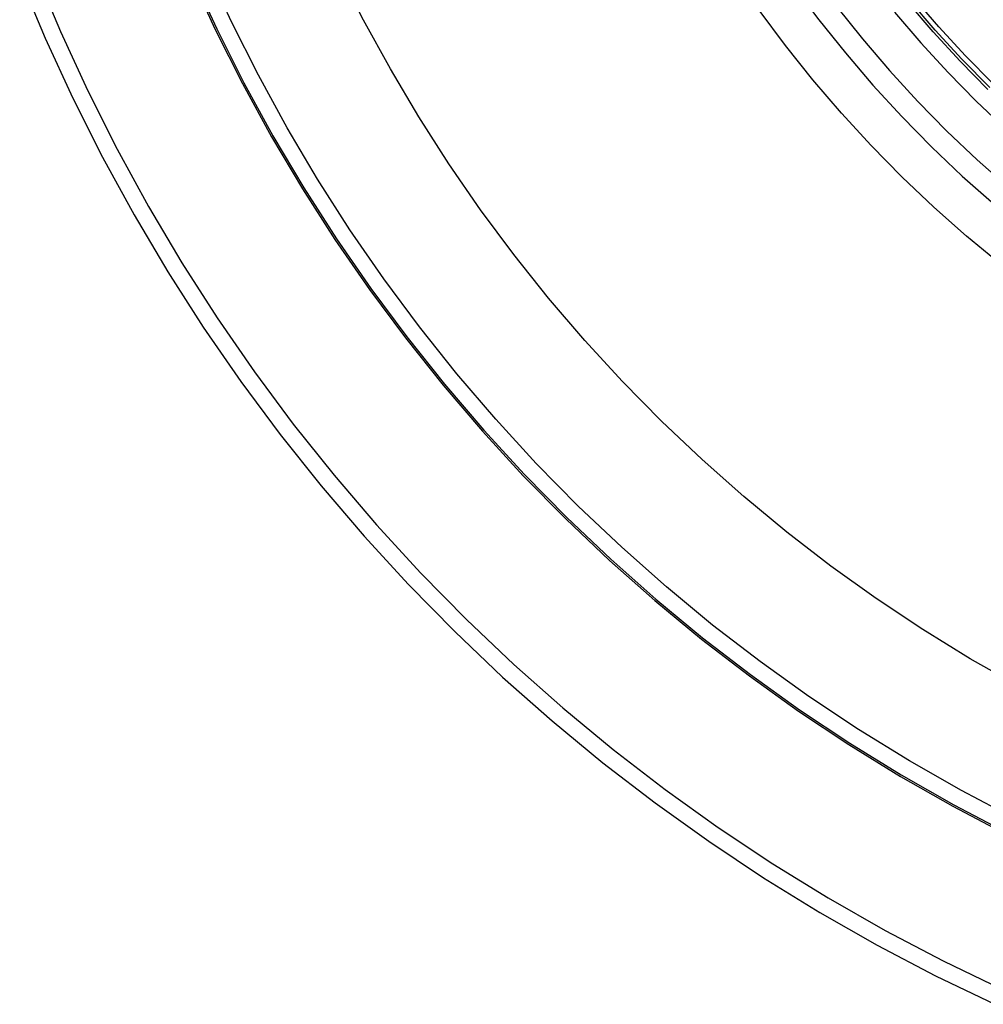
# Model space of a CAD drawing. Header units: millimetres. Extents: x -40 to 40, y -41.9 to 38.1.
# Tile 3 of 9: x -19.5 to -8.9, y -21 to -10.2. Entities that reach past the tile are written whole.
import ezdxf

# ---------------------------------------------------------------- set-up
doc = ezdxf.new("R2010")
doc.units = ezdxf.units.MM
doc.header["$MEASUREMENT"] = 0
doc.layers.add('Predefinito', color=5, linetype='Continuous')

msp = doc.modelspace()

# ---------------------------------------------------------------- linework, layer by layer
at = {"layer": 'Predefinito'}
for points in [[(-8.873897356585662, -10.94681043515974), (-9.180235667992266, -10.63513809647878), (-9.475633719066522, -10.31307785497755), (-9.759739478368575, -9.981013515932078), (-10.03221437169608, -9.639340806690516), (-10.29273368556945, -9.288466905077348), (-10.54098695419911, -8.928809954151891), (-10.77667832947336, -8.560798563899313), (-10.99952693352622, -8.184871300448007), (-11.2092671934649, -7.801476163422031), (-11.40564915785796, -7.411070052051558), (-11.58843879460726, -7.014118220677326), (-11.75741826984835, -6.61109372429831), (-11.91238620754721, -6.202476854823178), (-12.05315792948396, -5.788754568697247), (-12.17956567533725, -5.370419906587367), (-12.29145880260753, -4.94797140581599), (-12.38870396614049, -4.521912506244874), (-12.47118527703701, -4.092750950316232), (-12.53880444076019, -3.660998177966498), (-12.59148087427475, -3.227168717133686), (-12.62915180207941, -2.791779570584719), (-12.6517723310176, -2.355349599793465), (-12.65931550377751, -1.9183989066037)], [(-8.854069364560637, -10.92663719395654), (-9.159723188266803, -10.6156612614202), (-9.454461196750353, -10.29432063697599), (-9.73793214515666, -9.962998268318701), (-10.00979821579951, -9.62208899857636), (-10.26973542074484, -9.271999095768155), (-10.51743398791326, -8.913145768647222), (-10.75259873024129, -8.545956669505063), (-10.9749493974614, -8.170869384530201), (-11.18422101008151, -7.788330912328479), (-11.38016417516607, -7.398797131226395), (-11.56254538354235, -7.002732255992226), (-11.73114728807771, -6.600608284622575), (-11.88576896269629, -6.192904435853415), (-12.02622614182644, -5.780106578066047), (-12.15235143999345, -5.362706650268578), (-12.263994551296, -4.941202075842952), (-12.36102242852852, -4.516095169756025), (-12.44331944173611, -4.087892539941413), (-12.51078751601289, -3.657104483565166), (-12.56334624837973, -3.224244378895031), (-12.60093300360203, -2.789828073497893), (-12.62350298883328, -2.354373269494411), (-12.63102930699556, -1.918398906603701)], [(-8.815284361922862, -10.88717685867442), (-9.119599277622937, -10.5775631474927), (-9.413046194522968, -10.25763014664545), (-9.695275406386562, -9.927759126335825), (-9.965950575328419, -9.588343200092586), (-10.22474913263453, -9.23978685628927), (-10.47136266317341, -8.882505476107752), (-10.70549727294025, -8.516924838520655), (-10.92687393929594, -8.143480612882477), (-11.13522884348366, -7.762617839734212), (-11.33031368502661, -7.374790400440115), (-11.51189597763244, -6.980460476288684), (-11.67975932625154, -6.580097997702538), (-11.8337036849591, -6.174180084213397), (-11.97354559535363, -5.763190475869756), (-12.0991184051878, -5.347618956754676), (-12.21027246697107, -4.927960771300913), (-12.30687531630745, -4.504716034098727), (-12.38881182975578, -4.078389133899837), (-12.45598436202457, -3.649488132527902), (-12.50831286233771, -3.218524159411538), (-12.54573496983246, -2.78601080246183), (-12.56820608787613, -2.352463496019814), (-12.57569943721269, -1.9183989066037)], [(-19.36257071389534, -9.646510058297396), (-19.08428878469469, -10.31022637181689), (-18.78326374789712, -10.96394198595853), (-18.4598543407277, -11.60687785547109), (-18.11444597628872, -12.23826778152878), (-17.74745028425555, -12.85735932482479), (-17.35930462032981, -13.46341470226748), (-16.95047154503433, -14.05571166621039), (-16.52143827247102, -14.63354436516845), (-16.07271608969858, -15.19622418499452), (-15.60483974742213, -15.74308056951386), (-15.11836682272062, -16.27346181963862), (-14.6138770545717, -16.78673587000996), (-14.09197165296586, -17.28229104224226), (-13.55327258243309, -17.75953677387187), (-12.99842182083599, -18.21790432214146), (-12.42808059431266, -18.65684744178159), (-11.84292858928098, -19.07584303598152), (-11.24366314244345, -19.47439177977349), (-10.63099840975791, -19.85201871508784), (-10.00566451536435, -20.2082738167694), (-9.368406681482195, -20.54273252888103), (-8.719984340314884, -20.85499627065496)], [(-8.58001369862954, -18.97541223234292), (-9.163643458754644, -18.66909970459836), (-9.736352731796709, -18.34282505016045), (-10.29745900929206, -17.99697709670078), (-10.84629361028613, -17.63196799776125), (-11.38220247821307, -17.24823274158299), (-11.90454696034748, -16.84622863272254), (-12.4127045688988, -16.42643474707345), (-12.9060697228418, -15.98935136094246), (-13.38405446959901, -15.53549935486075), (-13.84608918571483, -15.06541959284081), (-14.29162325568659, -14.57967227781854), (-14.72012572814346, -14.07883628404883), (-15.13108594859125, -13.56350846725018), (-15.52401416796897, -13.03430295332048), (-15.89844212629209, -12.49185040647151), (-16.25392361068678, -11.93679727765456), (-16.59003498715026, -11.36980503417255), (-16.90637570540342, -10.79154937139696), (-17.20256877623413, -10.20271940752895), (-17.47826122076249, -9.604016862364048)], [(-8.535342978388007, -17.52059655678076), (-9.068784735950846, -17.21669275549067), (-9.591419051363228, -16.89455768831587), (-10.10262309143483, -16.55457524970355), (-10.60178764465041, -16.19715060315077), (-11.08831784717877, -15.82270969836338), (-11.5616338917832, -15.43169876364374), (-12.02117171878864, -15.02458377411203), (-12.4663836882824, -14.60184989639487), (-12.89673923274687, -14.16400091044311), (-13.31172548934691, -13.71155860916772), (-13.71084791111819, -13.2450621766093), (-14.09363085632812, -12.76506754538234), (-14.45961815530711, -12.27214673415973), (-14.80837365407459, -11.76688716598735), (-15.13948173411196, -11.24989096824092), (-15.45254780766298, -10.72177425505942), (-15.74719878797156, -10.18316639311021), (-16.02308353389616, -9.634709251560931)], [(-19.53413736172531, -9.714986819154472), (-19.25338964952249, -10.38458414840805), (-18.94969730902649, -11.04409216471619), (-18.62342225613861, -11.69272491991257), (-18.27495331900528, -12.32970942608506), (-17.90470577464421, -12.95428657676), (-17.51312085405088, -13.56571205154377), (-17.10066521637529, -14.16325720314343), (-16.66783039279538, -14.7462099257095), (-16.21513220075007, -15.31387550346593), (-15.74311012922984, -15.86557743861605), (-15.25232669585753, -16.40065825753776), (-14.74336677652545, -16.91848029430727), (-14.21683690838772, -17.41842645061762), (-13.67336456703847, -17.89990093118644), (-13.11359741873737, -18.36232995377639), (-12.53820254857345, -18.80516243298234), (-11.94786566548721, -19.22787063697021), (-11.34329028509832, -19.62995081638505), (-10.72519689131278, -20.0109238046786), (-10.09432207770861, -20.37033558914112), (-9.451417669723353, -20.70775785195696), (-8.797249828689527, -21.02278848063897)], [(-17.65905154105, -9.683514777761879), (-17.38050740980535, -10.28841013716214), (-17.08125059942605, -10.88333079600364), (-16.76163773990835, -11.46756777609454), (-16.42204971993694, -12.04042483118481), (-16.0628912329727, -12.60121927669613), (-15.68459029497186, -13.14928280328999), (-15.28759773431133, -13.6839622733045), (-14.87238665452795, -14.20462049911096), (-14.43945187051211, -14.71063700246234), (-13.98930931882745, -15.20140875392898), (-13.52249544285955, -15.67635089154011), (-13.03956655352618, -16.13489741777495), (-12.54109816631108, -16.57650187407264), (-12.02768431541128, -17.00063799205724), (-11.49993684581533, -17.40680032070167), (-10.95848468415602, -17.79450482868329), (-10.40397308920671, -18.16328948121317), (-9.837062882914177, -18.51271479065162), (-9.258429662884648, -18.84236434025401), (-8.668762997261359, -19.15184528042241)], [(-17.64227155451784, -9.676136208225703), (-17.36399210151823, -10.28045678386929), (-17.06501965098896, -10.87481213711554), (-16.74571049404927, -11.45849396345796), (-16.40644515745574, -12.03080667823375), (-16.04762795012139, -12.59106824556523), (-15.66968648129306, -13.13861099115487), (-15.27307115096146, -13.67278239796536), (-14.8582546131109, -14.19294588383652), (-14.4257312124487, -14.69848156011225), (-13.97601639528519, -15.18878697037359), (-13.50964609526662, -15.66327780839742), (-13.02717609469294, -16.12138861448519), (-12.52918136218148, -16.56257344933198), (-12.016255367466, -16.98630654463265), (-11.48900937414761, -17.3920829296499), (-10.94807171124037, -17.77941903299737), (-10.39408702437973, -18.1478532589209), (-9.827715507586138, -18.49694653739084), (-9.249632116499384, -18.8262828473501), (-8.660525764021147, -19.13546971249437)], [(-11.01382588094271, -9.804801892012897), (-10.73505500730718, -10.18025744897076), (-10.44349096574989, -10.54586719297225), (-10.13948121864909, -10.90119541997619), (-9.823388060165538, -11.24581867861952), (-9.495588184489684, -11.57932627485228), (-9.156472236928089, -11.90132076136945), (-8.806444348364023, -12.21141841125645)], [(-8.735794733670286, -12.87273902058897), (-9.108690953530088, -12.56468586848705), (-9.470732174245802, -12.24394533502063), (-9.821486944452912, -11.91089965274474), (-10.16053726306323, -11.56594571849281), (-10.48747907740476, -11.20949462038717), (-10.80192276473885, -10.84197114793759), (-11.10349359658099, -10.46381328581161), (-11.39183218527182, -10.07547169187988)], [(-10.5427005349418, -10.03221857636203), (-10.25636083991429, -10.39127719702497), (-9.957798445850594, -10.74023852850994), (-9.647369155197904, -11.07868670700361), (-9.325442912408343, -11.40621839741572), (-8.99240336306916, -11.72244327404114), (-8.648647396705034, -12.02698448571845)], [(-9.90073993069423, -10.0974953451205), (-9.612529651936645, -10.43435706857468), (-9.312863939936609, -10.76107016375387), (-9.002099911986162, -11.07724528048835), (-8.680607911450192, -11.38250562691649)]]:
    msp.add_lwpolyline(points, dxfattribs=at)

doc.saveas('drawing.dxf')
